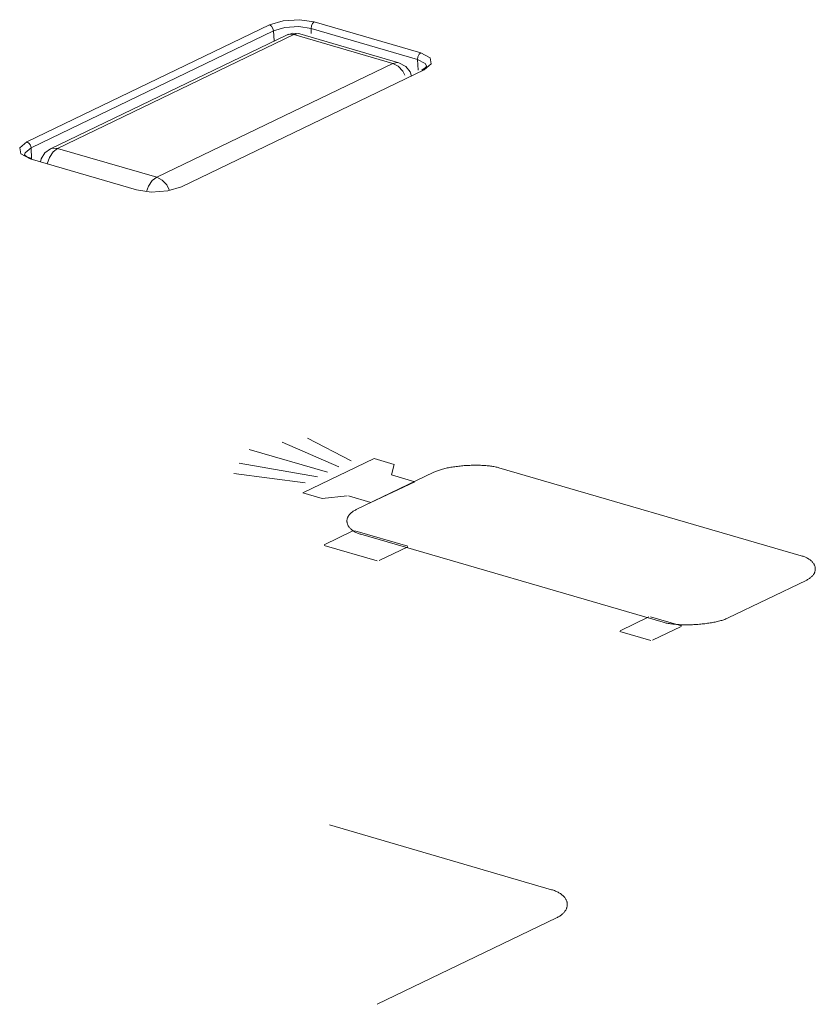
# Model space of a CAD drawing. Header units: millimetres. Extents: x 3925 to 5043, y -86 to 778.
# Tile 157 of 256: x 4606.7 to 4610.45, y 157.38 to 162.01. Entities that reach past the tile are written whole.
import ezdxf

# ---------------------------------------------------------------- set-up
doc = ezdxf.new("R2010")
doc.units = ezdxf.units.MM
doc.header["$LTSCALE"] = 46.255
doc.layers.add('H30K-INDICATDXF_CONTINUOUS_LINE', color=7, linetype='CONTINUOUS')
doc.layers.add('H30K-TOP-COVDXF_CONTINUOUS_LINE', color=7, linetype='CONTINUOUS')

msp = doc.modelspace()

# ---------------------------------------------------------------- linework, layer by layer
at = {"layer": 'H30K-INDICATDXF_CONTINUOUS_LINE', "color": 7, "linetype": 'Continuous', "lineweight": 0}
for p, q in [((4607.9569, 161.9417), (4606.8443, 161.4056)), ((4607.9912, 161.9437), (4606.8785, 161.4076)), ((4607.9569, 161.9417), (4607.9869, 161.95)), ((4607.9569, 161.9417), (4607.9666, 161.945)), ((4607.9666, 161.945), (4607.9912, 161.9437)), ((4607.9869, 161.95), (4608.0193, 161.9469)), ((4608.4579, 161.8079), (4607.9912, 161.9437)), ((4608.4861, 161.8111), (4608.0193, 161.9469)), ((4607.3453, 161.2718), (4608.4579, 161.8079)), ((4606.8785, 161.4076), (4607.3453, 161.2718))]:
    msp.add_line(p, q, dxfattribs=at)
for points in [[(4607.9912, 161.9437), (4608.0125, 161.9481), (4608.0193, 161.9469)], [(4608.4861, 161.8111), (4608.4797, 161.8123), (4608.4579, 161.8079)], [(4608.4579, 161.8079), (4608.4831, 161.7947), (4608.5051, 161.7716), (4608.515, 161.7528)], [(4608.5449, 161.7486), (4608.5392, 161.7676), (4608.5183, 161.7938), (4608.4861, 161.8111)], [(4606.7981, 161.3442), (4606.801, 161.3593), (4606.8186, 161.3868), (4606.8443, 161.4056)], [(4606.8289, 161.3352), (4606.8398, 161.3655), (4606.8573, 161.3913), (4606.8785, 161.4076)], [(4606.8785, 161.4076), (4606.8539, 161.4089), (4606.8443, 161.4056)], [(4607.3453, 161.2718), (4607.3245, 161.2559), (4607.3068, 161.2303), (4607.2978, 161.2056)], [(4607.4059, 161.2101), (4607.3923, 161.2358), (4607.3704, 161.2587), (4607.3453, 161.2718)]]:
    msp.add_lwpolyline(points, dxfattribs=at)
at = {"layer": 'H30K-TOP-COVDXF_CONTINUOUS_LINE', "color": 7, "linetype": 'Continuous', "lineweight": 0}
for p, q in [((4606.7332, 161.4387), (4607.8761, 161.9894)), ((4608.0185, 162.0138), (4608.0875, 162.0037)), ((4608.0875, 162.0037), (4608.5893, 161.8577)), ((4606.7532, 161.4102), (4607.8961, 161.9609)), ((4607.8961, 161.9609), (4607.8983, 161.9135)), ((4608.0141, 161.9812), (4608.0722, 161.9727)), ((4608.0722, 161.9727), (4608.0733, 161.9494)), ((4608.0722, 161.9727), (4608.5741, 161.8267)), ((4608.5764, 161.7761), (4608.5741, 161.8267)), ((4608.6384, 161.8052), (4608.6048, 161.7775)), ((4608.6048, 161.7775), (4607.4619, 161.2268)), ((4608.6048, 161.7775), (4608.595, 161.7769)), ((4608.6169, 161.793), (4608.6173, 161.7932)), ((4606.6996, 161.411), (4606.7332, 161.4387)), ((4606.7228, 161.3769), (4606.725, 161.3868)), ((4606.725, 161.3868), (4606.7532, 161.4102)), ((4606.7556, 161.3589), (4606.7532, 161.4102)), ((4606.7228, 161.3769), (4606.7337, 161.3686)), ((4606.7337, 161.3686), (4606.7567, 161.3595)), ((4606.7487, 161.3585), (4606.7567, 161.3595)), ((4607.2505, 161.2126), (4606.7487, 161.3585)), ((4608.2619, 159.937), (4608.0551, 160.0438)), ((4608.2038, 159.909), (4607.9359, 160.0238)), ((4608.1498, 159.8828), (4607.7814, 159.99)), ((4608.3693, 159.9477), (4608.0334, 159.7858)), ((4608.4647, 159.9199), (4608.3693, 159.9477)), ((4608.1034, 159.8606), (4607.7336, 159.9263)), ((4608.4515, 159.8701), (4608.4647, 159.9199)), ((4608.9578, 159.9041), (4610.3821, 159.4898)), ((4608.0445, 159.8325), (4607.709, 159.8773)), ((4608.2851, 159.7069), (4608.6515, 159.8835)), ((4608.5618, 159.8384), (4608.4515, 159.8701)), ((4608.3538, 159.7398), (4608.5618, 159.8384)), ((4608.0334, 159.7858), (4608.1252, 159.7591)), ((4608.1252, 159.7591), (4608.2431, 159.7716)), ((4608.2483, 159.7718), (4608.3538, 159.7398)), ((4608.1343, 159.5418), (4608.2696, 159.6071)), ((4608.2787, 159.6077), (4608.5277, 159.5353)), ((4609.7318, 159.1765), (4608.3075, 159.5908)), ((4608.3838, 159.466), (4608.1348, 159.5384)), ((4608.5284, 159.5318), (4608.393, 159.4666)), ((4610.4045, 159.3736), (4610.0381, 159.1971)), ((4609.5291, 159.1361), (4609.6645, 159.2014)), ((4609.6717, 159.2026), (4609.8172, 159.1603)), ((4609.6733, 159.0909), (4609.5278, 159.1332)), ((4609.8159, 159.1573), (4609.6805, 159.0921)), ((4608.1586, 158.222), (4609.2058, 157.9174)), ((4609.2287, 157.7846), (4608.3841, 157.3776))]:
    msp.add_line(p, q, dxfattribs=at)
for points in [[(4607.8761, 161.9894), (4607.9406, 162.0087), (4608.0185, 162.0138)], [(4607.8761, 161.9894), (4607.8857, 161.9836), (4607.893, 161.9731), (4607.8961, 161.9609)], [(4608.0875, 162.0037), (4608.0795, 161.9966), (4608.0739, 161.9853), (4608.0722, 161.9727)], [(4607.8961, 161.9609), (4607.9496, 161.9768), (4608.0141, 161.9812)], [(4608.5893, 161.8577), (4608.5813, 161.8507), (4608.5757, 161.8393), (4608.5741, 161.8267)], [(4608.5893, 161.8577), (4608.633, 161.8348), (4608.6384, 161.8052)], [(4608.5741, 161.8267), (4608.6104, 161.8077), (4608.6173, 161.7932)], [(4608.595, 161.7769), (4608.6108, 161.7865), (4608.6169, 161.793)], [(4606.7332, 161.4387), (4606.7428, 161.4329), (4606.7501, 161.4224), (4606.7532, 161.4102)], [(4606.7487, 161.3585), (4606.705, 161.3815), (4606.6996, 161.411)], [(4607.4619, 161.2268), (4607.3975, 161.2076), (4607.3196, 161.2024), (4607.2505, 161.2126)], [(4608.6515, 159.8835), (4608.6553, 159.8853), (4608.6593, 159.887), (4608.6635, 159.8887), (4608.6679, 159.8903), (4608.6724, 159.8919), (4608.6771, 159.8934), (4608.6819, 159.8949), (4608.6869, 159.8964), (4608.6921, 159.8978), (4608.6973, 159.8991), (4608.7027, 159.9004), (4608.7082, 159.9017), (4608.7139, 159.9029), (4608.7196, 159.9041), (4608.7254, 159.9052), (4608.7314, 159.9062), (4608.7374, 159.9072), (4608.7435, 159.9082), (4608.7496, 159.9091), (4608.7558, 159.9099), (4608.7621, 159.9107), (4608.7685, 159.9115), (4608.7749, 159.9121), (4608.7813, 159.9128), (4608.7877, 159.9134), (4608.7942, 159.9139), (4608.8007, 159.9143), (4608.8072, 159.9147), (4608.8137, 159.9151), (4608.8202, 159.9154), (4608.8267, 159.9156), (4608.8332, 159.9158), (4608.8397, 159.9159), (4608.8461, 159.916), (4608.8525, 159.916), (4608.8588, 159.9159), (4608.8651, 159.9158), (4608.8714, 159.9156), (4608.8775, 159.9154), (4608.8837, 159.9151), (4608.8897, 159.9147), (4608.8956, 159.9143), (4608.9015, 159.9138), (4608.9072, 159.9133), (4608.9129, 159.9126), (4608.9184, 159.912), (4608.9238, 159.9112), (4608.9291, 159.9104), (4608.9343, 159.9095), (4608.9393, 159.9086), (4608.9441, 159.9075), (4608.9489, 159.9065), (4608.9534, 159.9053), (4608.9578, 159.9041)], [(4608.3075, 159.5908), (4608.3033, 159.592), (4608.2992, 159.5934), (4608.2952, 159.5949), (4608.2914, 159.5964), (4608.2877, 159.598), (4608.2841, 159.5996), (4608.2807, 159.6013), (4608.2774, 159.6031), (4608.2743, 159.6049), (4608.2713, 159.6068), (4608.2685, 159.6088), (4608.2657, 159.6108), (4608.2632, 159.6128), (4608.2607, 159.6149), (4608.2584, 159.6171), (4608.2563, 159.6193), (4608.2543, 159.6215), (4608.2524, 159.6237), (4608.2507, 159.626), (4608.2491, 159.6283), (4608.2477, 159.6307), (4608.2464, 159.6331), (4608.2453, 159.6354), (4608.2443, 159.6379), (4608.2434, 159.6403), (4608.2427, 159.6427), (4608.2422, 159.6452), (4608.2418, 159.6477), (4608.2415, 159.6502), (4608.2414, 159.6526), (4608.2415, 159.6551), (4608.2417, 159.6576), (4608.242, 159.6601), (4608.2425, 159.6626), (4608.2432, 159.665), (4608.244, 159.6675), (4608.2449, 159.6699), (4608.246, 159.6724), (4608.2473, 159.6748), (4608.2487, 159.6772), (4608.2503, 159.6795), (4608.252, 159.6819), (4608.2539, 159.6842), (4608.256, 159.6865), (4608.2582, 159.6887), (4608.2605, 159.6909), (4608.263, 159.6931), (4608.2657, 159.6952), (4608.2685, 159.6973), (4608.2715, 159.6993), (4608.2747, 159.7013), (4608.278, 159.7032), (4608.2815, 159.7051), (4608.2851, 159.7069)], [(4610.3821, 159.4898), (4610.3864, 159.4885), (4610.3905, 159.4872), (4610.3944, 159.4857), (4610.3983, 159.4842), (4610.402, 159.4826), (4610.4055, 159.481), (4610.4089, 159.4792), (4610.4122, 159.4775), (4610.4153, 159.4756), (4610.4183, 159.4737), (4610.4212, 159.4718), (4610.4239, 159.4698), (4610.4265, 159.4677), (4610.4289, 159.4656), (4610.4312, 159.4635), (4610.4334, 159.4613), (4610.4354, 159.4591), (4610.4372, 159.4568), (4610.4389, 159.4546), (4610.4405, 159.4522), (4610.442, 159.4499), (4610.4432, 159.4475), (4610.4444, 159.4451), (4610.4454, 159.4427), (4610.4462, 159.4403), (4610.4469, 159.4378), (4610.4475, 159.4354), (4610.4479, 159.4329), (4610.4481, 159.4304), (4610.4482, 159.4279), (4610.4482, 159.4254), (4610.448, 159.423), (4610.4476, 159.4205), (4610.4471, 159.418), (4610.4465, 159.4155), (4610.4457, 159.4131), (4610.4447, 159.4106), (4610.4436, 159.4082), (4610.4423, 159.4058), (4610.4409, 159.4034), (4610.4393, 159.401), (4610.4376, 159.3987), (4610.4357, 159.3964), (4610.4337, 159.3941), (4610.4315, 159.3919), (4610.4291, 159.3897), (4610.4266, 159.3875), (4610.4239, 159.3854), (4610.4211, 159.3833), (4610.4181, 159.3812), (4610.4149, 159.3793), (4610.4116, 159.3773), (4610.4081, 159.3754), (4610.4045, 159.3736)], [(4610.0381, 159.1971), (4610.0343, 159.1953), (4610.0303, 159.1936), (4610.0261, 159.1919), (4610.0217, 159.1903), (4610.0172, 159.1887), (4610.0125, 159.1871), (4610.0077, 159.1856), (4610.0027, 159.1842), (4609.9976, 159.1828), (4609.9923, 159.1814), (4609.9869, 159.1801), (4609.9814, 159.1789), (4609.9758, 159.1777), (4609.97, 159.1765), (4609.9642, 159.1754), (4609.9583, 159.1744), (4609.9523, 159.1733), (4609.9462, 159.1724), (4609.94, 159.1715), (4609.9338, 159.1707), (4609.9275, 159.1699), (4609.9212, 159.1691), (4609.9148, 159.1684), (4609.9083, 159.1678), (4609.9019, 159.1672), (4609.8954, 159.1667), (4609.8889, 159.1662), (4609.8824, 159.1658), (4609.8759, 159.1655), (4609.8694, 159.1652), (4609.8629, 159.1649), (4609.8564, 159.1648), (4609.85, 159.1646), (4609.8435, 159.1646), (4609.8371, 159.1646), (4609.8308, 159.1646), (4609.8245, 159.1648), (4609.8183, 159.1649), (4609.8121, 159.1652), (4609.806, 159.1655), (4609.8, 159.1658), (4609.794, 159.1663), (4609.7882, 159.1668), (4609.7824, 159.1673), (4609.7768, 159.1679), (4609.7712, 159.1686), (4609.7658, 159.1694), (4609.7605, 159.1702), (4609.7554, 159.1711), (4609.7504, 159.172), (4609.7455, 159.173), (4609.7408, 159.1741), (4609.7362, 159.1753), (4609.7318, 159.1765)], [(4609.2058, 157.9174), (4609.2106, 157.916), (4609.2153, 157.9144), (4609.2198, 157.9128), (4609.2241, 157.911), (4609.2283, 157.9092), (4609.2324, 157.9073), (4609.2362, 157.9054), (4609.2399, 157.9033), (4609.2435, 157.9012), (4609.2469, 157.8991), (4609.2501, 157.8968), (4609.2531, 157.8945), (4609.256, 157.8922), (4609.2587, 157.8898), (4609.2613, 157.8874), (4609.2637, 157.8849), (4609.2659, 157.8823), (4609.268, 157.8798), (4609.2699, 157.8771), (4609.2716, 157.8745), (4609.2732, 157.8718), (4609.2746, 157.8691), (4609.2758, 157.8663), (4609.2769, 157.8636), (4609.2778, 157.8608), (4609.2785, 157.858), (4609.279, 157.8552), (4609.2794, 157.8524), (4609.2796, 157.8495), (4609.2797, 157.8467), (4609.2796, 157.8438), (4609.2793, 157.841), (4609.2788, 157.8382), (4609.2781, 157.8353), (4609.2773, 157.8325), (4609.2763, 157.8297), (4609.2752, 157.8269), (4609.2739, 157.8241), (4609.2723, 157.8214), (4609.2707, 157.8186), (4609.2688, 157.8159), (4609.2668, 157.8133), (4609.2646, 157.8106), (4609.2622, 157.808), (4609.2596, 157.8054), (4609.2569, 157.8029), (4609.254, 157.8004), (4609.2509, 157.798), (4609.2477, 157.7956), (4609.2442, 157.7933), (4609.2406, 157.791), (4609.2368, 157.7888), (4609.2328, 157.7867), (4609.2287, 157.7846)]]:
    msp.add_lwpolyline(points, dxfattribs=at)

doc.saveas('drawing.dxf')
